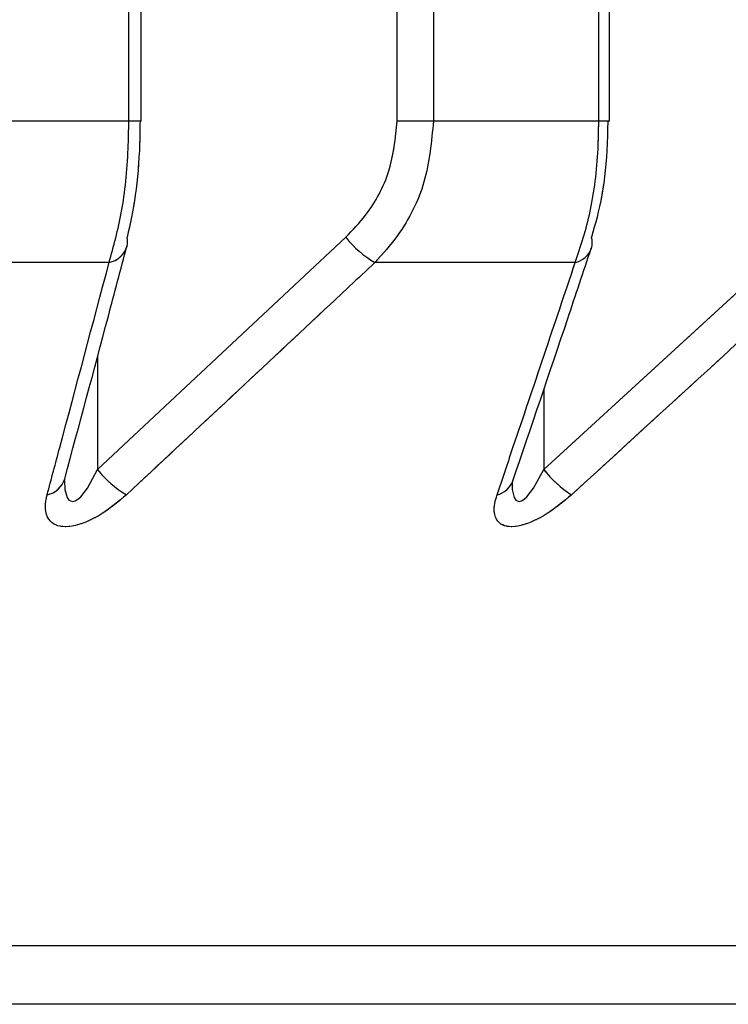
# Model space of a CAD drawing. Header units: inches. Extents: x 0.1 to 16.9, y 0.1 to 10.9.
# Tile 121 of 235: x 6.550434 to 6.551084, y 2.442658 to 2.443562. Entities that reach past the tile are written whole.
import ezdxf

# ---------------------------------------------------------------- set-up
doc = ezdxf.new("R2010")
doc.units = ezdxf.units.IN
doc.header["$MEASUREMENT"] = 0
doc.linetypes.add('PHANTOM', pattern=[0.49999999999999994, 0.25, -0.05, 0.05, -0.05, 0.05, -0.05])

msp = doc.modelspace()

# ---------------------------------------------------------------- linework, layer by layer
at = {"color": 7, "linetype": 'Continuous', "lineweight": 25}
for p, q in [((6.55053391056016, 2.443469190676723), (6.55053391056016, 2.447858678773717)), ((6.550545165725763, 2.443469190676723), (6.550545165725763, 2.447858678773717)), ((6.550780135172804, 2.443469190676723), (6.550780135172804, 2.447858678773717)), ((6.550813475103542, 2.447858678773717), (6.550813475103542, 2.443469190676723)), ((6.550965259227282, 2.443469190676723), (6.550965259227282, 2.447858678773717)), ((6.55097497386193, 2.443469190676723), (6.55097497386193, 2.447858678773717)), ((6.55053391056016, 2.443469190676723), (6.55037302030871, 2.443469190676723)), ((6.550545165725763, 2.443469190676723), (6.55053391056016, 2.443469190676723)), ((6.550813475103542, 2.443469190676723), (6.550780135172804, 2.443469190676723)), ((6.550965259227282, 2.443469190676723), (6.550813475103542, 2.443469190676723)), ((6.55097497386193, 2.443469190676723), (6.550965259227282, 2.443469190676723)), ((6.550505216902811, 2.443149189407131), (6.550733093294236, 2.443362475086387)), ((6.55091468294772, 2.443149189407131), (6.55114717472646, 2.443362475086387)), ((6.55051585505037, 2.443339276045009), (6.550320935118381, 2.443339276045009)), ((6.550943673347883, 2.443339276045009), (6.550759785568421, 2.443339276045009)), ((6.550505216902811, 2.443252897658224), (6.550505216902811, 2.443149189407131)), ((6.55091468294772, 2.443222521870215), (6.55091468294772, 2.443149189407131)), ((6.553004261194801, 2.44271199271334), (6.535993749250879, 2.44271199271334)), ((6.552874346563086, 2.442658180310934), (6.536123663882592, 2.442658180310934))]:
    msp.add_line(p, q, dxfattribs=at)
at = {"color": 7, "linetype": 'PHANTOM', "lineweight": 18}
for p, q in [((6.55053391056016, 2.443469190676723), (6.55053391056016, 2.447858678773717)), ((6.55053391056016, 2.443469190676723), (6.55053391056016, 2.447858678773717)), ((6.55053391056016, 2.443469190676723), (6.55053391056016, 2.447858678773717)), ((6.550545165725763, 2.443469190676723), (6.550545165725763, 2.447858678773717)), ((6.550545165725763, 2.443469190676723), (6.550545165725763, 2.447858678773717)), ((6.550545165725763, 2.443469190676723), (6.550545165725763, 2.447858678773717)), ((6.550780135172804, 2.443469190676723), (6.550780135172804, 2.447858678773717)), ((6.550780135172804, 2.443469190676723), (6.550780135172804, 2.447858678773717)), ((6.550780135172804, 2.443469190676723), (6.550780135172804, 2.447858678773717)), ((6.550813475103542, 2.447858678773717), (6.550813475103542, 2.443469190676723)), ((6.550813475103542, 2.447858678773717), (6.550813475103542, 2.443469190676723)), ((6.550813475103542, 2.447858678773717), (6.550813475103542, 2.443469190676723)), ((6.550965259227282, 2.443469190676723), (6.550965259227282, 2.447858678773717)), ((6.550965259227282, 2.443469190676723), (6.550965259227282, 2.447858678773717)), ((6.550965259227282, 2.443469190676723), (6.550965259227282, 2.447858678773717)), ((6.550974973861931, 2.443469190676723), (6.550974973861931, 2.447858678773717)), ((6.550974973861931, 2.443469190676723), (6.550974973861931, 2.447858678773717)), ((6.550974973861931, 2.443469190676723), (6.550974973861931, 2.447858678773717)), ((6.55053391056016, 2.443469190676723), (6.55037302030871, 2.443469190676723)), ((6.55053391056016, 2.443469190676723), (6.55037302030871, 2.443469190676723)), ((6.55053391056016, 2.443469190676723), (6.55037302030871, 2.443469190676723)), ((6.550545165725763, 2.443469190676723), (6.55053391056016, 2.443469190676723)), ((6.550545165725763, 2.443469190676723), (6.55053391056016, 2.443469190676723)), ((6.550545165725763, 2.443469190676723), (6.55053391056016, 2.443469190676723)), ((6.550813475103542, 2.443469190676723), (6.550780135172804, 2.443469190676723)), ((6.550813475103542, 2.443469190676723), (6.550780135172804, 2.443469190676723)), ((6.550813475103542, 2.443469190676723), (6.550780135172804, 2.443469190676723)), ((6.550965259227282, 2.443469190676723), (6.550813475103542, 2.443469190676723)), ((6.550965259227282, 2.443469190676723), (6.550813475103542, 2.443469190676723)), ((6.550965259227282, 2.443469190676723), (6.550813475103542, 2.443469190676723)), ((6.550974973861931, 2.443469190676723), (6.550965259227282, 2.443469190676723)), ((6.550974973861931, 2.443469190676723), (6.550965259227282, 2.443469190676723)), ((6.550974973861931, 2.443469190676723), (6.550965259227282, 2.443469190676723)), ((6.550505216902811, 2.443149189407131), (6.550733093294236, 2.443362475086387)), ((6.550505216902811, 2.443149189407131), (6.550733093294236, 2.443362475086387)), ((6.550505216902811, 2.443149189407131), (6.550733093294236, 2.443362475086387)), ((6.55091468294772, 2.443149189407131), (6.55114717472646, 2.443362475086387)), ((6.55091468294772, 2.443149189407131), (6.55114717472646, 2.443362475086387)), ((6.55091468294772, 2.443149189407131), (6.55114717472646, 2.443362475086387)), ((6.55051585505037, 2.443339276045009), (6.550320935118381, 2.443339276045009)), ((6.55051585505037, 2.443339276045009), (6.550320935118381, 2.443339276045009)), ((6.55051585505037, 2.443339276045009), (6.550320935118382, 2.443339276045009)), ((6.550943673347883, 2.443339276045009), (6.550759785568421, 2.443339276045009)), ((6.550943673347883, 2.443339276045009), (6.550759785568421, 2.443339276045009)), ((6.550943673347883, 2.443339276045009), (6.550759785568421, 2.443339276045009)), ((6.550505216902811, 2.443252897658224), (6.550505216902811, 2.443149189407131)), ((6.550505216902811, 2.443252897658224), (6.550505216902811, 2.443149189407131)), ((6.550505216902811, 2.443252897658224), (6.550505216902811, 2.443149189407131)), ((6.55091468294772, 2.443222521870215), (6.55091468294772, 2.443149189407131)), ((6.55091468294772, 2.443222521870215), (6.55091468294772, 2.443149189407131)), ((6.55091468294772, 2.443222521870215), (6.55091468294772, 2.443149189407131)), ((6.553004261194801, 2.44271199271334), (6.53599374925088, 2.44271199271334)), ((6.553004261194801, 2.44271199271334), (6.53599374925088, 2.44271199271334)), ((6.553004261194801, 2.44271199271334), (6.53599374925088, 2.44271199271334)), ((6.552874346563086, 2.442658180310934), (6.536123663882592, 2.442658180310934)), ((6.552874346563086, 2.442658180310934), (6.536123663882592, 2.442658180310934)), ((6.552874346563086, 2.442658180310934), (6.536123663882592, 2.442658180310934))]:
    msp.add_line(p, q, dxfattribs=at)
at = {"color": 7, "linetype": 'Continuous', "lineweight": 25, "flags": 128}
for points in [[(6.550475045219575, 2.443138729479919), (6.550475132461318, 2.443131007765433), (6.550477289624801, 2.443123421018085), (6.550478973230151, 2.443121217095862), (6.550480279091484, 2.443120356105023), (6.550482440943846, 2.443119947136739), (6.550484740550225, 2.443120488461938), (6.55048723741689, 2.44312191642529), (6.550489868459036, 2.443124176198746), (6.550496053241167, 2.443131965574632), (6.550505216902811, 2.443149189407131), (6.550505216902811, 2.443149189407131)], [(6.550885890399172, 2.443136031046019), (6.550885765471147, 2.443131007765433), (6.550887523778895, 2.443123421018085), (6.550889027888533, 2.443121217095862), (6.550890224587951, 2.443120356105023), (6.550892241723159, 2.443119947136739), (6.550894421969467, 2.443120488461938), (6.550896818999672, 2.44312191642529), (6.550899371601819, 2.443124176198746), (6.550905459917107, 2.443131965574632), (6.55091468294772, 2.443149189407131), (6.55091468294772, 2.443149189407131)], [(6.550474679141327, 2.443138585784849), (6.550474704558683, 2.443138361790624), (6.550475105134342, 2.443140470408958), (6.55047519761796, 2.443140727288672), (6.55047519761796, 2.443140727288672)]]:
    msp.add_lwpolyline(points, dxfattribs=at)
at = {"color": 7, "linetype": 'PHANTOM', "lineweight": 18, "flags": 128}
for points in [[(6.550475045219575, 2.443138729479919), (6.550475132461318, 2.443131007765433), (6.550477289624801, 2.443123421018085), (6.550478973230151, 2.443121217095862), (6.550480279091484, 2.443120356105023), (6.550482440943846, 2.443119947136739), (6.550484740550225, 2.443120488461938), (6.55048723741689, 2.44312191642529), (6.550489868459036, 2.443124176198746), (6.550496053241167, 2.443131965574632), (6.550505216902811, 2.443149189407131), (6.550505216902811, 2.443149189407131)], [(6.550475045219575, 2.443138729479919), (6.550475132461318, 2.443131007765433), (6.550477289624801, 2.443123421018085), (6.550478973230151, 2.443121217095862), (6.550480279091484, 2.443120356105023), (6.550482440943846, 2.443119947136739), (6.550484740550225, 2.443120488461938), (6.55048723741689, 2.44312191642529), (6.550489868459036, 2.443124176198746), (6.550496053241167, 2.443131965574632), (6.550505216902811, 2.443149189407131), (6.550505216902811, 2.443149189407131)], [(6.550475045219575, 2.443138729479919), (6.550475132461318, 2.443131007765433), (6.550477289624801, 2.443123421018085), (6.550478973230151, 2.443121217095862), (6.550480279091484, 2.443120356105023), (6.550482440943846, 2.443119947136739), (6.550484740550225, 2.443120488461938), (6.55048723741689, 2.44312191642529), (6.550489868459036, 2.443124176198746), (6.550496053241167, 2.443131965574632), (6.550505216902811, 2.443149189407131), (6.550505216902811, 2.443149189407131)], [(6.550885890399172, 2.443136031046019), (6.550885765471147, 2.443131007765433), (6.550887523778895, 2.443123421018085), (6.550889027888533, 2.443121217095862), (6.550890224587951, 2.443120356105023), (6.550892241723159, 2.443119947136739), (6.550894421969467, 2.443120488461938), (6.550896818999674, 2.44312191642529), (6.550899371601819, 2.443124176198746), (6.550905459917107, 2.443131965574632), (6.55091468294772, 2.443149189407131), (6.55091468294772, 2.443149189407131)], [(6.550885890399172, 2.443136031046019), (6.550885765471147, 2.443131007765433), (6.550887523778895, 2.443123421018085), (6.550889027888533, 2.443121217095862), (6.550890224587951, 2.443120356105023), (6.550892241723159, 2.443119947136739), (6.550894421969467, 2.443120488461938), (6.550896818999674, 2.44312191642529), (6.550899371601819, 2.443124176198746), (6.550905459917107, 2.443131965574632), (6.55091468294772, 2.443149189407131), (6.55091468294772, 2.443149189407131)], [(6.550885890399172, 2.443136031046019), (6.550885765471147, 2.443131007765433), (6.550887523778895, 2.443123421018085), (6.550889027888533, 2.443121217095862), (6.550890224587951, 2.443120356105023), (6.550892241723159, 2.443119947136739), (6.550894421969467, 2.443120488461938), (6.550896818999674, 2.44312191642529), (6.550899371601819, 2.443124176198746), (6.550905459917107, 2.443131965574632), (6.55091468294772, 2.443149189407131), (6.55091468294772, 2.443149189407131)], [(6.550474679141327, 2.443138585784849), (6.550474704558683, 2.443138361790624), (6.550475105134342, 2.443140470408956), (6.55047519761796, 2.443140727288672), (6.55047519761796, 2.443140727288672)], [(6.550474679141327, 2.443138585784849), (6.550474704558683, 2.443138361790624), (6.550475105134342, 2.443140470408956), (6.55047519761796, 2.443140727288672), (6.55047519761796, 2.443140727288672)], [(6.550474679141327, 2.443138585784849), (6.550474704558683, 2.443138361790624), (6.550475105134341, 2.443140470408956), (6.55047519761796, 2.443140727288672), (6.55047519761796, 2.443140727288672)]]:
    msp.add_lwpolyline(points, dxfattribs=at)
at = {"color": 7, "linetype": 'Continuous', "lineweight": 25}
for centre, radius, start, end in [((6.550514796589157, 2.443358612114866), 1.806854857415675e-05, 346.2037657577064, 12.34486226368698), ((6.550807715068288, 2.443421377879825), 9.506812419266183e-05, 218.2858427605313, 239.7244246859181), ((6.550941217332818, 2.443357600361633), 1.806866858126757e-05, 342.8127074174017, 15.6517007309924), ((6.550511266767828, 2.44336087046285), 2.207648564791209e-05, 281.9955506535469, 342.6941394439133), ((6.550939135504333, 2.443359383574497), 2.061321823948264e-05, 282.7173975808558, 339.7859957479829), ((6.550580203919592, 2.443208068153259), 9.534022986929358e-05, 218.1385022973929, 239.4170574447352), ((6.551000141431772, 2.443217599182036), 0.0001094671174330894, 218.6773778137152, 236.8101709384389), ((6.550454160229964, 2.443147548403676), 2.20895271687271e-05, 282.5940761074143, 342.1429728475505), ((6.550867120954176, 2.443146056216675), 2.062218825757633e-05, 283.3389172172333, 339.2764181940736)]:
    msp.add_arc(centre, radius, start, end, dxfattribs=at)
at = {"color": 7, "linetype": 'PHANTOM', "lineweight": 18}
for centre, radius, start, end in [((6.550514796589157, 2.443358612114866), 1.806854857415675e-05, 346.2037657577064, 12.34486226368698), ((6.550514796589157, 2.443358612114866), 1.806854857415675e-05, 346.2037657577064, 12.34486226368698), ((6.550514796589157, 2.443358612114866), 1.806854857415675e-05, 346.2037657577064, 12.34486226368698), ((6.550807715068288, 2.443421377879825), 9.506812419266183e-05, 218.2858427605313, 239.7244246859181), ((6.550807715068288, 2.443421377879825), 9.506812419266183e-05, 218.2858427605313, 239.7244246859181), ((6.550807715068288, 2.443421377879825), 9.506812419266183e-05, 218.2858427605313, 239.7244246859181), ((6.550941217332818, 2.443357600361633), 1.806866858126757e-05, 342.8127074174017, 15.6517007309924), ((6.550941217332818, 2.443357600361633), 1.806866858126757e-05, 342.8127074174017, 15.6517007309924), ((6.550941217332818, 2.443357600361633), 1.806866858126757e-05, 342.8127074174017, 15.6517007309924), ((6.550511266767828, 2.44336087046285), 2.207648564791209e-05, 281.9955506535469, 342.6941394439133), ((6.550511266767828, 2.44336087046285), 2.207648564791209e-05, 281.9955506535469, 342.6941394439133), ((6.550511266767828, 2.44336087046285), 2.207648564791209e-05, 281.9955506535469, 342.6941394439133), ((6.550939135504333, 2.443359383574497), 2.061321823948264e-05, 282.7173975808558, 339.7859957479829), ((6.550939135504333, 2.443359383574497), 2.061321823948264e-05, 282.7173975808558, 339.7859957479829), ((6.550939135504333, 2.443359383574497), 2.061321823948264e-05, 282.7173975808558, 339.7859957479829), ((6.550580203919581, 2.443208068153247), 9.534022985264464e-05, 218.1385022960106, 239.4170574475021), ((6.550580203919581, 2.443208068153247), 9.534022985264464e-05, 218.1385022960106, 239.4170574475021), ((6.550580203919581, 2.443208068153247), 9.534022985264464e-05, 218.1385022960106, 239.4170574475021), ((6.551000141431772, 2.443217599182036), 0.0001094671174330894, 218.6773778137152, 236.8101709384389), ((6.551000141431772, 2.443217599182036), 0.0001094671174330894, 218.6773778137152, 236.8101709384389), ((6.551000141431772, 2.443217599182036), 0.0001094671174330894, 218.6773778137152, 236.8101709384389), ((6.550454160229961, 2.443147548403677), 2.208952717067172e-05, 282.5940761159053, 342.142972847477), ((6.550454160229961, 2.443147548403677), 2.208952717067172e-05, 282.5940761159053, 342.142972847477), ((6.550454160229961, 2.443147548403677), 2.208952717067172e-05, 282.5940761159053, 342.142972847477), ((6.550867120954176, 2.443146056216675), 2.062218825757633e-05, 283.3389172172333, 339.2764181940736), ((6.550867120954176, 2.443146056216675), 2.062218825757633e-05, 283.3389172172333, 339.2764181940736), ((6.550867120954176, 2.443146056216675), 2.062218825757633e-05, 283.3389172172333, 339.2764181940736)]:
    msp.add_arc(centre, radius, start, end, dxfattribs=at)
at = {"color": 7, "linetype": 'Continuous', "lineweight": 25}
for points, knots in [([(6.55051585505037, 2.443339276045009), (6.550520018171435, 2.443354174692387), (6.550528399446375, 2.443384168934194), (6.55053336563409, 2.443431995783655), (6.550533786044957, 2.443460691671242), (6.55053391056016, 2.443469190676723)], [0, 0, 0, 0, 0.4099050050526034, 0.8252285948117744, 1, 1, 1, 1]), ([(6.550544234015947, 2.443469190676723), (6.550544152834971, 2.443462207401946), (6.550543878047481, 2.443438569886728), (6.550540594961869, 2.443399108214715), (6.550535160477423, 2.443374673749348), (6.550532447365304, 2.443362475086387)], [0, 0, 0, 0, 0.1735354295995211, 0.5873958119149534, 1, 1, 1, 1]), ([(6.550733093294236, 2.443362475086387), (6.550739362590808, 2.443369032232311), (6.550756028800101, 2.443386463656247), (6.550775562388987, 2.443422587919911), (6.550778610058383, 2.443453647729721), (6.550780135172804, 2.443469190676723)], [0, 0, 0, 0, 0.2315050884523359, 0.6154298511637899, 0.9999999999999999, 0.9999999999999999, 0.9999999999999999, 0.9999999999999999]), ([(6.550813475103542, 2.443469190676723), (6.550811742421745, 2.4434502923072), (6.550808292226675, 2.44341266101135), (6.550786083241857, 2.4433686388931), (6.550766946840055, 2.443347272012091), (6.550759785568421, 2.443339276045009)], [0, 0, 0, 0, 0.3869935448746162, 0.770599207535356, 0.9999999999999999, 0.9999999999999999, 0.9999999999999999, 0.9999999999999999]), ([(6.550943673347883, 2.443339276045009), (6.550948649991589, 2.443354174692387), (6.550958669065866, 2.443384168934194), (6.550964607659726, 2.443431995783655), (6.550965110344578, 2.443460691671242), (6.550965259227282, 2.443469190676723)], [0, 0, 0, 0, 0.4099050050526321, 0.8252285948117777, 0.9999999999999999, 0.9999999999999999, 0.9999999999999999, 0.9999999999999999]), ([(6.550973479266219, 2.443469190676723), (6.550973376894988, 2.443462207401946), (6.550973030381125, 2.443438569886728), (6.550968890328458, 2.443399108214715), (6.550962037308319, 2.443374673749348), (6.550958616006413, 2.443362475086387)], [0, 0, 0, 0, 0.1735354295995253, 0.5873958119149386, 1, 1, 1, 1]), ([(6.550475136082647, 2.443140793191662), (6.550488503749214, 2.443190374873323), (6.550507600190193, 2.443261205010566), (6.550526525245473, 2.443332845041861), (6.550532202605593, 2.443354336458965)], [0, 0, 0, 0, 0.7000082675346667, 1, 1, 1, 1]), ([(6.550886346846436, 2.443138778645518), (6.550903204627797, 2.443188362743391), (6.550927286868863, 2.443259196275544), (6.550951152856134, 2.443330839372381), (6.550958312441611, 2.443352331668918)], [0, 0, 0, 0, 0.7000088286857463, 1, 1, 1, 1]), ([(6.550458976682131, 2.443125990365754), (6.550462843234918, 2.443140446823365), (6.550481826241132, 2.443211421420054), (6.550500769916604, 2.443282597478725), (6.55051585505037, 2.443339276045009)], [0, 0, 0, 0, 0.2036849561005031, 1, 1, 1, 1]), ([(6.550759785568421, 2.443339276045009), (6.550744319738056, 2.443324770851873), (6.550668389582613, 2.443253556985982), (6.550592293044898, 2.443182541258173), (6.550531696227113, 2.443125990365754)], [0, 0, 0, 0, 0.2036849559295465, 1, 1, 1, 1]), ([(6.550871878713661, 2.443125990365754), (6.550876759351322, 2.443140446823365), (6.550900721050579, 2.443211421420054), (6.550924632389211, 2.443282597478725), (6.550943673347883, 2.443339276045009)], [0, 0, 0, 0, 0.2036849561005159, 1, 1, 1, 1]), ([(6.551172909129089, 2.443339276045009), (6.551157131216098, 2.443324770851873), (6.551079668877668, 2.443253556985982), (6.551002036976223, 2.443182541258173), (6.550940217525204, 2.443125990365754)], [0, 0, 0, 0, 0.2036849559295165, 1, 1, 1, 1]), ([(6.550885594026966, 2.443135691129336), (6.550885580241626, 2.44313576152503), (6.55088555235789, 2.443135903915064), (6.550886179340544, 2.443137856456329), (6.550886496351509, 2.443138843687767)], [0, 0, 0, 0, 0.4943863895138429, 1, 1, 1, 1]), ([(6.550531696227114, 2.443125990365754), (6.550524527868, 2.443119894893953), (6.550512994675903, 2.443110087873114), (6.550495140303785, 2.443100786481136), (6.550481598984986, 2.443096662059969), (6.55047079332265, 2.443096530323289), (6.550462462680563, 2.443100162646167), (6.550457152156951, 2.443108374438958), (6.550457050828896, 2.443118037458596), (6.550458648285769, 2.443124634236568), (6.550458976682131, 2.443125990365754)], [0, 0, 0, 0, 0.2086143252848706, 0.3356401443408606, 0.4424206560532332, 0.5496604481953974, 0.6478447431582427, 0.7774633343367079, 0.9542521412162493, 1, 1, 1, 1]), ([(6.550940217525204, 2.443125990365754), (6.550932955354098, 2.443119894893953), (6.550921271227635, 2.443110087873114), (6.55090369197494, 2.443100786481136), (6.550890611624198, 2.443096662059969), (6.550880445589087, 2.44309653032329), (6.550872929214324, 2.443100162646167), (6.550868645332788, 2.443108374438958), (6.550869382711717, 2.443118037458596), (6.55087145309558, 2.443124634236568), (6.550871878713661, 2.443125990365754)], [0, 0, 0, 0, 0.2086143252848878, 0.3356401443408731, 0.4424206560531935, 0.5496604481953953, 0.6478447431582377, 0.7774633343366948, 0.9542521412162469, 1, 1, 1, 1])]:
    msp.add_open_spline(points, degree=3, knots=knots, dxfattribs=at)
at = {"color": 7, "linetype": 'PHANTOM', "lineweight": 18}
for points, knots in [([(6.55051585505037, 2.443339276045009), (6.550520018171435, 2.443354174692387), (6.550528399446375, 2.443384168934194), (6.55053336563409, 2.443431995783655), (6.550533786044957, 2.443460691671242), (6.55053391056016, 2.443469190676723)], [0, 0, 0, 0, 0.4099050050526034, 0.8252285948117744, 1, 1, 1, 1]), ([(6.55051585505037, 2.443339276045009), (6.550520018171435, 2.443354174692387), (6.550528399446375, 2.443384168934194), (6.55053336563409, 2.443431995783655), (6.550533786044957, 2.443460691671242), (6.55053391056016, 2.443469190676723)], [0, 0, 0, 0, 0.4099050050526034, 0.8252285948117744, 1, 1, 1, 1]), ([(6.55051585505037, 2.443339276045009), (6.550520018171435, 2.443354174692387), (6.550528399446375, 2.443384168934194), (6.55053336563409, 2.443431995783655), (6.550533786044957, 2.443460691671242), (6.55053391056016, 2.443469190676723)], [0, 0, 0, 0, 0.4099050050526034, 0.8252285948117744, 1, 1, 1, 1]), ([(6.550544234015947, 2.443469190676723), (6.550544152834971, 2.443462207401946), (6.550543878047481, 2.443438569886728), (6.550540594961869, 2.443399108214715), (6.550535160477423, 2.443374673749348), (6.550532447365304, 2.443362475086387)], [0, 0, 0, 0, 0.1735354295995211, 0.5873958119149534, 1, 1, 1, 1]), ([(6.550544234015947, 2.443469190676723), (6.550544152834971, 2.443462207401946), (6.550543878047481, 2.443438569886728), (6.550540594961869, 2.443399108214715), (6.550535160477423, 2.443374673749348), (6.550532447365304, 2.443362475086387)], [0, 0, 0, 0, 0.1735354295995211, 0.5873958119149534, 1, 1, 1, 1]), ([(6.550544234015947, 2.443469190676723), (6.550544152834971, 2.443462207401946), (6.550543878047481, 2.443438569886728), (6.550540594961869, 2.443399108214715), (6.550535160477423, 2.443374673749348), (6.550532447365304, 2.443362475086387)], [0, 0, 0, 0, 0.1735354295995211, 0.5873958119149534, 1, 1, 1, 1]), ([(6.550733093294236, 2.443362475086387), (6.550739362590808, 2.443369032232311), (6.550756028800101, 2.443386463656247), (6.550775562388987, 2.443422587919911), (6.550778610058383, 2.443453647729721), (6.550780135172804, 2.443469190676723)], [0, 0, 0, 0, 0.2315050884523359, 0.6154298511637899, 0.9999999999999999, 0.9999999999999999, 0.9999999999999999, 0.9999999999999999]), ([(6.550733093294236, 2.443362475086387), (6.550739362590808, 2.443369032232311), (6.550756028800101, 2.443386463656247), (6.550775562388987, 2.443422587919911), (6.550778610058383, 2.443453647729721), (6.550780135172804, 2.443469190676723)], [0, 0, 0, 0, 0.2315050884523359, 0.6154298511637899, 0.9999999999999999, 0.9999999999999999, 0.9999999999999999, 0.9999999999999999]), ([(6.550733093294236, 2.443362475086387), (6.550739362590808, 2.443369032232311), (6.550756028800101, 2.443386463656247), (6.550775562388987, 2.443422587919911), (6.550778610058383, 2.443453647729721), (6.550780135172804, 2.443469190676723)], [0, 0, 0, 0, 0.2315050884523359, 0.6154298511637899, 0.9999999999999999, 0.9999999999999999, 0.9999999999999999, 0.9999999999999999]), ([(6.550813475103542, 2.443469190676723), (6.550811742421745, 2.4434502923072), (6.550808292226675, 2.44341266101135), (6.550786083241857, 2.4433686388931), (6.550766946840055, 2.443347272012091), (6.550759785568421, 2.443339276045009)], [0, 0, 0, 0, 0.3869935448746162, 0.770599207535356, 0.9999999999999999, 0.9999999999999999, 0.9999999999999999, 0.9999999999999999]), ([(6.550813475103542, 2.443469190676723), (6.550811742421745, 2.4434502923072), (6.550808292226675, 2.44341266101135), (6.550786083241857, 2.4433686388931), (6.550766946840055, 2.443347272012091), (6.550759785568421, 2.443339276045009)], [0, 0, 0, 0, 0.3869935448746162, 0.770599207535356, 0.9999999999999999, 0.9999999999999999, 0.9999999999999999, 0.9999999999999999]), ([(6.550813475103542, 2.443469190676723), (6.550811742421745, 2.4434502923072), (6.550808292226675, 2.44341266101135), (6.550786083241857, 2.4433686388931), (6.550766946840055, 2.443347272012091), (6.550759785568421, 2.443339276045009)], [0, 0, 0, 0, 0.3869935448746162, 0.770599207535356, 0.9999999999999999, 0.9999999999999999, 0.9999999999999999, 0.9999999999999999]), ([(6.550943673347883, 2.443339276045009), (6.550948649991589, 2.443354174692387), (6.550958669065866, 2.443384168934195), (6.550964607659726, 2.443431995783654), (6.550965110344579, 2.443460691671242), (6.550965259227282, 2.443469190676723)], [0, 0, 0, 0, 0.4099050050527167, 0.8252285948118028, 1, 1, 1, 1]), ([(6.550943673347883, 2.443339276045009), (6.550948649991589, 2.443354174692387), (6.550958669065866, 2.443384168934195), (6.550964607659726, 2.443431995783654), (6.550965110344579, 2.443460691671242), (6.550965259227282, 2.443469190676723)], [0, 0, 0, 0, 0.4099050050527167, 0.8252285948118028, 1, 1, 1, 1]), ([(6.550943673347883, 2.443339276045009), (6.550948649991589, 2.443354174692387), (6.550958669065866, 2.443384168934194), (6.550964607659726, 2.443431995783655), (6.550965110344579, 2.443460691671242), (6.550965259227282, 2.443469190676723)], [0, 0, 0, 0, 0.4099050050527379, 0.825228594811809, 1, 1, 1, 1]), ([(6.550973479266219, 2.443469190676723), (6.550973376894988, 2.443462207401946), (6.550973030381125, 2.443438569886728), (6.550968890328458, 2.443399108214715), (6.55096203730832, 2.443374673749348), (6.550958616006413, 2.443362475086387)], [0, 0, 0, 0, 0.1735354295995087, 0.587395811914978, 1, 1, 1, 1]), ([(6.550973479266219, 2.443469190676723), (6.550973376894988, 2.443462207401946), (6.550973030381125, 2.443438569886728), (6.550968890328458, 2.443399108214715), (6.55096203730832, 2.443374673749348), (6.550958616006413, 2.443362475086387)], [0, 0, 0, 0, 0.1735354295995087, 0.587395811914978, 1, 1, 1, 1]), ([(6.550973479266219, 2.443469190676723), (6.550973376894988, 2.443462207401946), (6.550973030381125, 2.443438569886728), (6.550968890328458, 2.443399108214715), (6.55096203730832, 2.443374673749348), (6.550958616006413, 2.443362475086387)], [0, 0, 0, 0, 0.1735354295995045, 0.5873958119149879, 1, 1, 1, 1]), ([(6.550475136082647, 2.443140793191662), (6.550488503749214, 2.443190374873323), (6.550507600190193, 2.443261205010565), (6.550526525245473, 2.443332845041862), (6.550532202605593, 2.443354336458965)], [0, 0, 0, 0, 0.7000082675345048, 1, 1, 1, 1]), ([(6.550475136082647, 2.443140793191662), (6.550488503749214, 2.443190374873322), (6.550507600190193, 2.443261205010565), (6.550526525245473, 2.443332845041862), (6.550532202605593, 2.443354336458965)], [0, 0, 0, 0, 0.7000082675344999, 1, 1, 1, 1]), ([(6.550475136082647, 2.443140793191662), (6.550488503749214, 2.443190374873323), (6.550507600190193, 2.443261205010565), (6.550526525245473, 2.443332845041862), (6.550532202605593, 2.443354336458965)], [0, 0, 0, 0, 0.7000082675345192, 1, 1, 1, 1]), ([(6.550886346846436, 2.443138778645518), (6.550903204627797, 2.443188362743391), (6.550927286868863, 2.443259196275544), (6.550951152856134, 2.443330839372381), (6.550958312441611, 2.443352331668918)], [0, 0, 0, 0, 0.7000088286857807, 1, 1, 1, 1]), ([(6.550886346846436, 2.443138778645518), (6.550903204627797, 2.443188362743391), (6.550927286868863, 2.443259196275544), (6.550951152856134, 2.443330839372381), (6.550958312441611, 2.443352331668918)], [0, 0, 0, 0, 0.700008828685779, 1, 1, 1, 1]), ([(6.550886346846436, 2.443138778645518), (6.550903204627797, 2.443188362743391), (6.550927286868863, 2.443259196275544), (6.550951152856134, 2.443330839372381), (6.550958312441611, 2.443352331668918)], [0, 0, 0, 0, 0.7000088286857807, 1, 1, 1, 1]), ([(6.550458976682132, 2.443125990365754), (6.550462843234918, 2.443140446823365), (6.550481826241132, 2.443211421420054), (6.550500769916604, 2.443282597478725), (6.55051585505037, 2.443339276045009)], [0, 0, 0, 0, 0.2036849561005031, 1, 1, 1, 1]), ([(6.550458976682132, 2.443125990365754), (6.550462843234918, 2.443140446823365), (6.550481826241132, 2.443211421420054), (6.550500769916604, 2.443282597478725), (6.55051585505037, 2.443339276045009)], [0, 0, 0, 0, 0.2036849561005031, 1, 1, 1, 1]), ([(6.550458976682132, 2.443125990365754), (6.550462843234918, 2.443140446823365), (6.550481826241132, 2.443211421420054), (6.550500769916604, 2.443282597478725), (6.55051585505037, 2.443339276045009)], [0, 0, 0, 0, 0.2036849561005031, 1, 1, 1, 1]), ([(6.550759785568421, 2.443339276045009), (6.550744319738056, 2.443324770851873), (6.550668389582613, 2.443253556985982), (6.550592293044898, 2.443182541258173), (6.550531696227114, 2.443125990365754)], [0, 0, 0, 0, 0.2036849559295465, 1, 1, 1, 1]), ([(6.550759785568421, 2.443339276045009), (6.550744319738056, 2.443324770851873), (6.550668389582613, 2.443253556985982), (6.550592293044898, 2.443182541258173), (6.550531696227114, 2.443125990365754)], [0, 0, 0, 0, 0.2036849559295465, 1, 1, 1, 1]), ([(6.550759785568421, 2.443339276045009), (6.550744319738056, 2.443324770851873), (6.550668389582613, 2.443253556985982), (6.550592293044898, 2.443182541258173), (6.550531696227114, 2.443125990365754)], [0, 0, 0, 0, 0.2036849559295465, 1, 1, 1, 1]), ([(6.550871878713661, 2.443125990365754), (6.550876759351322, 2.443140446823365), (6.550900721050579, 2.443211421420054), (6.550924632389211, 2.443282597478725), (6.550943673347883, 2.443339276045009)], [0, 0, 0, 0, 0.2036849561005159, 1, 1, 1, 1]), ([(6.550871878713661, 2.443125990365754), (6.550876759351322, 2.443140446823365), (6.550900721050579, 2.443211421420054), (6.550924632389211, 2.443282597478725), (6.550943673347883, 2.443339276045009)], [0, 0, 0, 0, 0.2036849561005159, 1, 1, 1, 1]), ([(6.550871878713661, 2.443125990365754), (6.550876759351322, 2.443140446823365), (6.550900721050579, 2.443211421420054), (6.550924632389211, 2.443282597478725), (6.550943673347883, 2.443339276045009)], [0, 0, 0, 0, 0.2036849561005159, 1, 1, 1, 1]), ([(6.551172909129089, 2.443339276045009), (6.551157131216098, 2.443324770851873), (6.551079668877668, 2.443253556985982), (6.551002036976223, 2.443182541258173), (6.550940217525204, 2.443125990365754)], [0, 0, 0, 0, 0.2036849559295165, 1, 1, 1, 1]), ([(6.551172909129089, 2.443339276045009), (6.551157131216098, 2.443324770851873), (6.551079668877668, 2.443253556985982), (6.551002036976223, 2.443182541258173), (6.550940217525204, 2.443125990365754)], [0, 0, 0, 0, 0.2036849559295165, 1, 1, 1, 1]), ([(6.551172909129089, 2.443339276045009), (6.551157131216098, 2.443324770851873), (6.551079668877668, 2.443253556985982), (6.551002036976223, 2.443182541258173), (6.550940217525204, 2.443125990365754)], [0, 0, 0, 0, 0.2036849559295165, 1, 1, 1, 1]), ([(6.550885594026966, 2.443135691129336), (6.550885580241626, 2.44313576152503), (6.55088555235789, 2.443135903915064), (6.550886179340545, 2.443137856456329), (6.550886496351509, 2.443138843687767)], [0, 0, 0, 0, 0.494386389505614, 1, 1, 1, 1]), ([(6.550885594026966, 2.443135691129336), (6.550885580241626, 2.44313576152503), (6.55088555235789, 2.443135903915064), (6.550886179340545, 2.443137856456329), (6.550886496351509, 2.443138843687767)], [0, 0, 0, 0, 0.4943863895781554, 1, 1, 1, 1]), ([(6.550885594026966, 2.443135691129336), (6.550885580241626, 2.44313576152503), (6.55088555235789, 2.443135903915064), (6.550886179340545, 2.443137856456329), (6.550886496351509, 2.443138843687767)], [0, 0, 0, 0, 0.4943863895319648, 1, 1, 1, 1]), ([(6.550531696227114, 2.443125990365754), (6.550524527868, 2.443119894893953), (6.550512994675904, 2.443110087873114), (6.550495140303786, 2.443100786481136), (6.550481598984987, 2.443096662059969), (6.55047079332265, 2.443096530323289), (6.550462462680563, 2.443100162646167), (6.550457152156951, 2.443108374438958), (6.550457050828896, 2.443118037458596), (6.550458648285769, 2.443124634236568), (6.550458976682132, 2.443125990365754)], [0, 0, 0, 0, 0.2086143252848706, 0.3356401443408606, 0.4424206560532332, 0.5496604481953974, 0.6478447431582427, 0.7774633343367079, 0.9542521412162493, 1, 1, 1, 1]), ([(6.550531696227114, 2.443125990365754), (6.550524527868, 2.443119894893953), (6.550512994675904, 2.443110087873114), (6.550495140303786, 2.443100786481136), (6.550481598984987, 2.443096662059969), (6.55047079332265, 2.443096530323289), (6.550462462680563, 2.443100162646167), (6.550457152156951, 2.443108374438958), (6.550457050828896, 2.443118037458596), (6.550458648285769, 2.443124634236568), (6.550458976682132, 2.443125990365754)], [0, 0, 0, 0, 0.2086143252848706, 0.3356401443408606, 0.4424206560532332, 0.5496604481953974, 0.6478447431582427, 0.7774633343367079, 0.9542521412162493, 1, 1, 1, 1]), ([(6.550531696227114, 2.443125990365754), (6.550524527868, 2.443119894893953), (6.550512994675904, 2.443110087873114), (6.550495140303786, 2.443100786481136), (6.550481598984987, 2.443096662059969), (6.55047079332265, 2.443096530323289), (6.550462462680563, 2.443100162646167), (6.550457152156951, 2.443108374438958), (6.550457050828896, 2.443118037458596), (6.550458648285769, 2.443124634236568), (6.550458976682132, 2.443125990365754)], [0, 0, 0, 0, 0.2086143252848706, 0.3356401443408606, 0.4424206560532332, 0.5496604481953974, 0.6478447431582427, 0.7774633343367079, 0.9542521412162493, 1, 1, 1, 1]), ([(6.550940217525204, 2.443125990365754), (6.550932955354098, 2.443119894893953), (6.550921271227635, 2.443110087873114), (6.55090369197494, 2.443100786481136), (6.550890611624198, 2.443096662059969), (6.550880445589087, 2.44309653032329), (6.550872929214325, 2.443100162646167), (6.550868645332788, 2.443108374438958), (6.550869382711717, 2.443118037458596), (6.55087145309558, 2.443124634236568), (6.550871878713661, 2.443125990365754)], [0, 0, 0, 0, 0.2086143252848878, 0.3356401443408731, 0.4424206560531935, 0.5496604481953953, 0.6478447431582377, 0.7774633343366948, 0.9542521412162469, 1, 1, 1, 1]), ([(6.550940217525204, 2.443125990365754), (6.550932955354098, 2.443119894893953), (6.550921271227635, 2.443110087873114), (6.55090369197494, 2.443100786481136), (6.550890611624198, 2.443096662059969), (6.550880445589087, 2.44309653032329), (6.550872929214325, 2.443100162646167), (6.550868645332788, 2.443108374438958), (6.550869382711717, 2.443118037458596), (6.55087145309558, 2.443124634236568), (6.550871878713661, 2.443125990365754)], [0, 0, 0, 0, 0.2086143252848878, 0.3356401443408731, 0.4424206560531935, 0.5496604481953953, 0.6478447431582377, 0.7774633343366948, 0.9542521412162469, 1, 1, 1, 1]), ([(6.550940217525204, 2.443125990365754), (6.550932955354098, 2.443119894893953), (6.550921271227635, 2.443110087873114), (6.55090369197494, 2.443100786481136), (6.550890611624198, 2.443096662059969), (6.550880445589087, 2.44309653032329), (6.550872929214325, 2.443100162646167), (6.550868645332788, 2.443108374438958), (6.550869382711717, 2.443118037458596), (6.55087145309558, 2.443124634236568), (6.550871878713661, 2.443125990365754)], [0, 0, 0, 0, 0.2086143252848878, 0.3356401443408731, 0.4424206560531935, 0.5496604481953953, 0.6478447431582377, 0.7774633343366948, 0.9542521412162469, 1, 1, 1, 1])]:
    msp.add_open_spline(points, degree=3, knots=knots, dxfattribs=at)

doc.saveas('drawing.dxf')
